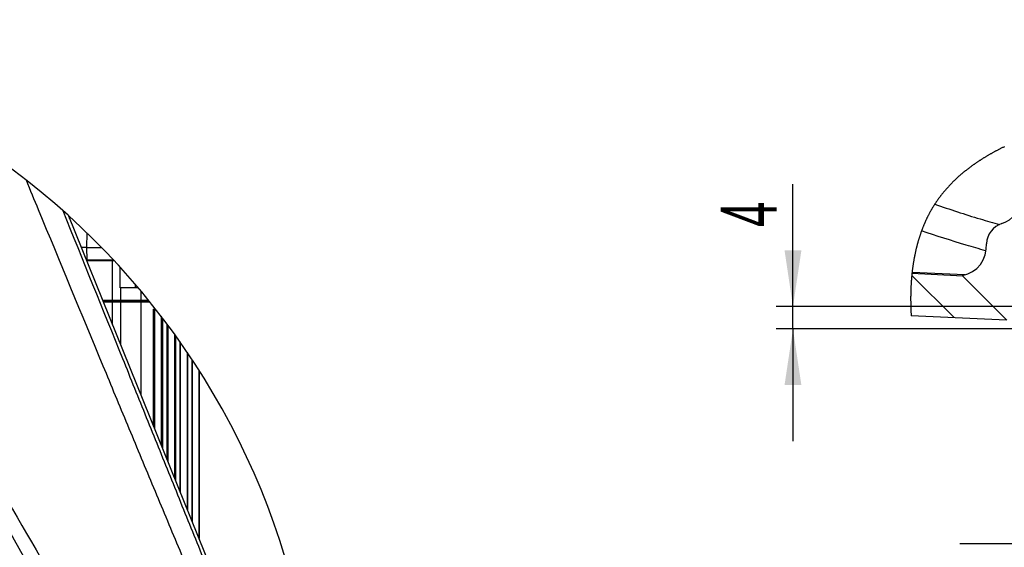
# Model space of a CAD drawing. Extents: x 0 to 4205, y 0 to 2970.
# Tile 10 of 67: x 976 to 1415, y 1232 to 1468. Entities that reach past the tile are written whole.
import ezdxf

# ---------------------------------------------------------------- set-up
doc = ezdxf.new("R2010")
doc.units = 0
doc.header["$LTSCALE"] = 5
doc.layers.get('0').update_dxf_attribs({"linetype": 'CONTINUOUS'})
doc.styles.add('SLDTEXTSTYLE0', font='TXT', dxfattribs={"width": 0.605})
doc.dimstyles.new('SLDDIMSTYLE3', dxfattribs={"dimtxt": 25, "dimasz": 25, "dimexe": 0, "dimexo": 0.0625, "dimgap": 6.25, "dimtad": 1, "dimdec": 1, "dimlfac": 0.4, "dimrnd": 1e-09, "dimzin": 12, "dimtxsty": 'SLDTEXTSTYLE0', "dimsah": 1, "dimcen": 0.09, "dimazin": 3, "dimtfac": 1, "dimtmove": 0, "dimatfit": 3, "dimtolj": 1, "dimtzin": 12})

# ---------------------------------------------------------------- blocks, each defined once
blk = doc.blocks.new('SW_HATCH_1')
at = {"color": 0, "linetype": 'CONTINUOUS'}
for p, q in [((-160.45, 3.29), (-179.3, 22.15)), ((-136.93, 2.22), (-156.83, 22.13))]:
    blk.add_line(p, q, dxfattribs=at)
blk = doc.blocks.new('SW_SYMBOL_HOLE_DEPTH')
at = {"color": 0, "linetype": 'CONTINUOUS'}
for p, q in [((0, 4375), (4000, 4375)), ((2000, 4375), (2000, 375)), ((500, 2775), (2000, 375)), ((3500, 2775), (2000, 375))]:
    blk.add_line(p, q, dxfattribs=at)
blk = doc.blocks.new('_D_20')
at = {"color": 7, "linetype": 'CONTINUOUS'}
for p, q in [((1444.82, 1329.76), (1444.82, 1226.46)), ((1461.82, 1329.76), (1461.82, 1226.46)), ((1444.82, 1233.96), (1394.82, 1233.96)), ((1444.82, 1233.96), (1461.82, 1233.96)), ((1461.82, 1233.96), (1673.44, 1233.96))]:
    blk.add_line(p, q, dxfattribs=at)
for points in [[(1444.82, 1233.96), (1419.82, 1237.71), (1419.82, 1230.21)], [(1461.82, 1233.96), (1486.82, 1230.21), (1486.82, 1237.71)]]:
    blk.add_solid(points, dxfattribs=at)
at = {"color": 7, "linetype": 'CONTINUOUS', "xscale": 0.0064453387, "yscale": 0.0064453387, "zscale": 0.0064453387}
blk.add_blockref('SW_SYMBOL_HOLE_DEPTH', (1600.72, 1237.58), dxfattribs=at)
at = {"color": 7, "linetype": 'CONTINUOUS', "char_height": 25, "attachment_point": 1, "style": 'SLDTEXTSTYLE0'}
for s, insert in [('3x M8', (1507.17, 1266.26)), ('12', (1635.25, 1266.26))]:
    blk.add_mtext(s, dxfattribs=dict(at, insert=insert))
blk = doc.blocks.new('_D_22')
at = {"color": 7, "linetype": 'CONTINUOUS'}
for p, q in [((1320.38, 1339.76), (1320.38, 1394.36)), ((1451.85, 1339.76), (1312.88, 1339.76)), ((1320.38, 1329.76), (1320.38, 1339.76)), ((1510.34, 1329.76), (1312.88, 1329.76)), ((1320.38, 1329.76), (1320.38, 1279.76))]:
    blk.add_line(p, q, dxfattribs=at)
for points in [[(1320.38, 1339.76), (1324.13, 1364.76), (1316.63, 1364.76)], [(1320.38, 1329.76), (1316.63, 1304.76), (1324.13, 1304.76)]]:
    blk.add_solid(points, dxfattribs=at)
at = {"color": 7, "linetype": 'CONTINUOUS', "insert": (1288.16, 1375.26), "char_height": 25, "attachment_point": 1, "rotation": 90, "style": 'SLDTEXTSTYLE0'}
blk.add_mtext('4', dxfattribs=at)

msp = doc.modelspace()

# ---------------------------------------------------------------- linework, layer by layer
at = {"color": 7, "linetype": 'CONTINUOUS'}
for p, q in [((997.51, 1380.24), (1107.42, 1108.21)), ((1005.58, 1366.16), (1003.2, 1366.16)), ((1005.58, 1366.16), (1012.14, 1366.16)), ((1406.45, 1365.35), (1406.58, 1367.78)), ((1017.14, 1360.16), (1005.58, 1360.16)), ((1017.87, 1360.16), (1017.14, 1360.16)), ((1020.57, 1348.16), (1020.57, 1357.23)), ((1393.4, 1353.52), (1373.4, 1354.43)), ((1020.74, 1348.16), (1020.57, 1348.16)), ((1028.53, 1348.16), (1020.74, 1348.16)), ((1020.74, 1348.16), (1020.74, 1342.66)), ((1012.69, 1342.66), (1017.14, 1342.66)), ((1017.46, 1342.16), (1012.89, 1342.16)), ((1017.14, 1341.66), (1013.1, 1341.66)), ((1017.14, 1342.66), (1020.74, 1342.66)), ((1020.74, 1341.66), (1017.14, 1341.66)), ((1021.24, 1342.16), (1017.46, 1342.16)), ((1020.74, 1342.66), (1029.74, 1342.66)), ((1020.74, 1342.66), (1021.24, 1342.16)), ((1021.24, 1342.16), (1020.74, 1341.66)), ((1020.74, 1341.66), (1020.74, 1322.75)), ((1029.74, 1341.66), (1020.74, 1341.66)), ((1029.74, 1342.16), (1021.24, 1342.16)), ((1029.74, 1342.66), (1033.09, 1342.66)), ((1033.5, 1342.16), (1029.74, 1342.16)), ((1033.9, 1341.66), (1029.74, 1341.66)), ((1035.24, 1338.66), (1036.28, 1338.66)), ((1035.24, 1338.66), (1035.24, 1286.86)), ((1039.39, 1334.65), (1039.39, 1276.59)), ((1415.62, 1333.74), (1373.06, 1335.67)), ((1041.39, 1332), (1041.39, 1271.64)), ((1045.11, 1326.91), (1045.11, 1262.41)), ((1047.11, 1324.1), (1047.11, 1257.46)), ((1050.52, 1319.16), (1050.52, 1249.04)), ((1052.52, 1316.17), (1052.52, 1244.09)), ((1055.68, 1311.29), (1055.68, 1236.26))]:
    msp.add_line(p, q, dxfattribs=at)
at = {"color": 8, "linetype": 'CONTINUOUS'}
for p, q in [((998.01, 1379.01), (998.01, 1379.78)), ((1005.64, 1372.63), (1005.58, 1366.16)), ((1005.58, 1366.16), (1005.63, 1360.65)), ((1005.42, 1360.65), (1005.63, 1360.65)), ((1005.63, 1360.65), (1017.23, 1360.65)), ((1017.23, 1360.65), (1017.23, 1360.85)), ((1017.23, 1360.65), (1017.42, 1360.65)), ((1017.14, 1342.66), (1017.14, 1360.16)), ((1373.48, 1355.15), (1396.91, 1354.07)), ((1027.24, 1349.68), (1027.24, 1348.16)), ((1029.74, 1346.73), (1029.74, 1342.66)), ((1017.14, 1342.66), (1017.46, 1342.16)), ((1017.46, 1342.16), (1017.14, 1341.66)), ((1017.14, 1331.66), (1017.14, 1341.66)), ((1029.74, 1342.66), (1029.74, 1342.16)), ((1029.74, 1342.16), (1029.74, 1341.66)), ((1029.74, 1341.66), (1029.74, 1300.47)), ((1035.82, 1338.66), (1035.82, 1285.42)), ((1038.81, 1335.41), (1038.81, 1278.02)), ((1041.76, 1331.51), (1041.76, 1270.72)), ((1044.75, 1327.42), (1044.75, 1263.33)), ((1047.32, 1323.8), (1047.32, 1256.95)), ((1050.31, 1319.46), (1050.31, 1249.55)), ((1052.61, 1316.03), (1052.61, 1243.87)), ((1055.59, 1311.43), (1055.59, 1236.47))]:
    msp.add_line(p, q, dxfattribs=at)
at = {"color": 7, "linetype": 'CONTINUOUS', "flags": 128}
msp.add_lwpolyline([(1414.64, 1411.03), (1414.36, 1410.89), (1414.07, 1410.75), (1413.79, 1410.61), (1413.51, 1410.47), (1413.22, 1410.33), (1412.94, 1410.19), (1412.66, 1410.05), (1412.4, 1409.92), (1412.15, 1409.78), (1411.89, 1409.65), (1411.63, 1409.52), (1411.38, 1409.39), (1411.13, 1409.25), (1410.87, 1409.12), (1410.62, 1408.98), (1410.37, 1408.85), (1410.12, 1408.71), (1409.87, 1408.58), (1409.62, 1408.44), (1409.38, 1408.31), (1409.15, 1408.18), (1408.91, 1408.05), (1408.68, 1407.92), (1408.45, 1407.79), (1408.2, 1407.65), (1407.96, 1407.51), (1407.72, 1407.37), (1407.47, 1407.23), (1407.23, 1407.09), (1406.99, 1406.95), (1406.75, 1406.8), (1406.53, 1406.67), (1406.31, 1406.54), (1406.09, 1406.41), (1405.87, 1406.28), (1405.65, 1406.14), (1405.44, 1406.01), (1405.22, 1405.88), (1405, 1405.74), (1404.79, 1405.61), (1404.57, 1405.47), (1404.36, 1405.33), (1404.15, 1405.2), (1403.95, 1405.07), (1403.74, 1404.94), (1403.55, 1404.81), (1403.35, 1404.68), (1403.15, 1404.55), (1402.94, 1404.41), (1402.73, 1404.27), (1402.52, 1404.13), (1402.31, 1403.99), (1402.1, 1403.85), (1401.9, 1403.71), (1401.7, 1403.58), (1401.51, 1403.44), (1401.31, 1403.31), (1401.12, 1403.17), (1400.93, 1403.04), (1400.74, 1402.9), (1400.55, 1402.77), (1400.36, 1402.63), (1400.17, 1402.49), (1399.98, 1402.35), (1399.79, 1402.22), (1399.61, 1402.08), (1399.42, 1401.95), (1399.24, 1401.81), (1399.04, 1401.66), (1398.84, 1401.51), (1398.65, 1401.36), (1398.45, 1401.21), (1398.26, 1401.06), (1398.06, 1400.91), (1397.88, 1400.77), (1397.7, 1400.63), (1397.51, 1400.48), (1397.33, 1400.34), (1397.15, 1400.2), (1396.97, 1400.05), (1396.79, 1399.91), (1396.61, 1399.76), (1396.44, 1399.62), (1396.26, 1399.47), (1396.08, 1399.33), (1395.91, 1399.18), (1395.74, 1399.04), (1395.57, 1398.89), (1395.39, 1398.74), (1395.22, 1398.59), (1395.05, 1398.44), (1394.87, 1398.29), (1394.7, 1398.14), (1394.53, 1397.99), (1394.36, 1397.85), (1394.2, 1397.7), (1394.03, 1397.55), (1393.86, 1397.39), (1393.69, 1397.24), (1393.52, 1397.09), (1393.36, 1396.93), (1393.19, 1396.78), (1393.02, 1396.62), (1392.86, 1396.47), (1392.68, 1396.3), (1392.51, 1396.13), (1392.34, 1395.97), (1392.16, 1395.8), (1391.99, 1395.63), (1391.82, 1395.47), (1391.66, 1395.31), (1391.5, 1395.15), (1391.34, 1394.99), (1391.18, 1394.83), (1391.02, 1394.67), (1390.87, 1394.51), (1390.71, 1394.34), (1390.55, 1394.18), (1390.4, 1394.02), (1390.24, 1393.86), (1390.09, 1393.69), (1389.94, 1393.53), (1389.79, 1393.37), (1389.64, 1393.21), (1389.49, 1393.04), (1389.34, 1392.88), (1389.19, 1392.71), (1389.04, 1392.55), (1388.89, 1392.38), (1388.75, 1392.21), (1388.6, 1392.05), (1388.46, 1391.88), (1388.31, 1391.72), (1388.17, 1391.55), (1388.02, 1391.37), (1387.88, 1391.2), (1387.73, 1391.03), (1387.59, 1390.86), (1387.45, 1390.69), (1387.3, 1390.51), (1387.16, 1390.34), (1387.02, 1390.17), (1386.88, 1389.99), (1386.75, 1389.82), (1386.61, 1389.64), (1386.47, 1389.47), (1386.34, 1389.3), (1386.2, 1389.12), (1386.07, 1388.95), (1385.94, 1388.77), (1385.8, 1388.59), (1385.67, 1388.41), (1385.54, 1388.23), (1385.4, 1388.05), (1385.27, 1387.87), (1385.14, 1387.69), (1385.01, 1387.51), (1384.88, 1387.33), (1384.75, 1387.15), (1384.62, 1386.96), (1384.5, 1386.78), (1384.37, 1386.6), (1384.25, 1386.41), (1384.13, 1386.24), (1384.02, 1386.07), (1383.9, 1385.9), (1383.79, 1385.73), (1383.68, 1385.56), (1383.57, 1385.39), (1383.45, 1385.2), (1383.33, 1385.02), (1383.21, 1384.83), (1383.09, 1384.64), (1382.98, 1384.46), (1382.86, 1384.27), (1382.75, 1384.09), (1382.64, 1383.91), (1382.54, 1383.74), (1382.43, 1383.56), (1382.32, 1383.38), (1382.22, 1383.2), (1382.11, 1383.02), (1382.01, 1382.84), (1381.91, 1382.66), (1381.8, 1382.47), (1381.7, 1382.3), (1381.6, 1382.12), (1381.51, 1381.94), (1381.41, 1381.76), (1381.3, 1381.56), (1381.19, 1381.36), (1381.09, 1381.16), (1380.98, 1380.96), (1380.88, 1380.76), (1380.77, 1380.56), (1380.67, 1380.36), (1380.57, 1380.18), (1380.48, 1379.99), (1380.39, 1379.8), (1380.3, 1379.62), (1380.2, 1379.43), (1380.11, 1379.25), (1380.02, 1379.06), (1379.93, 1378.87), (1379.84, 1378.68), (1379.76, 1378.49), (1379.67, 1378.3), (1379.58, 1378.12), (1379.5, 1377.94), (1379.42, 1377.76), (1379.34, 1377.58), (1379.26, 1377.4), (1379.18, 1377.22), (1379.09, 1377.03), (1379.01, 1376.83), (1378.93, 1376.64), (1378.84, 1376.45), (1378.76, 1376.25), (1378.68, 1376.06), (1378.59, 1375.83), (1378.49, 1375.6), (1378.4, 1375.37), (1378.31, 1375.14), (1378.23, 1374.94), (1378.15, 1374.73), (1378.07, 1374.52), (1377.99, 1374.32), (1377.91, 1374.11), (1377.83, 1373.9), (1377.75, 1373.69), (1377.67, 1373.48), (1377.6, 1373.27), (1377.52, 1373.06), (1377.44, 1372.85), (1377.37, 1372.64), (1377.3, 1372.43), (1377.22, 1372.22), (1377.15, 1372), (1377.08, 1371.79), (1377, 1371.57), (1376.93, 1371.34), (1376.85, 1371.12), (1376.78, 1370.89), (1376.71, 1370.67), (1376.64, 1370.44), (1376.57, 1370.22), (1376.5, 1369.99), (1376.43, 1369.76), (1376.36, 1369.53), (1376.29, 1369.31), (1376.22, 1369.08), (1376.16, 1368.86), (1376.1, 1368.65), (1376.04, 1368.43), (1375.98, 1368.21), (1375.92, 1368), (1375.85, 1367.76), (1375.79, 1367.53), (1375.73, 1367.3), (1375.67, 1367.07), (1375.61, 1366.84), (1375.55, 1366.6), (1375.49, 1366.38), (1375.44, 1366.16), (1375.38, 1365.94), (1375.33, 1365.72), (1375.27, 1365.5), (1375.21, 1365.25), (1375.16, 1365), (1375.1, 1364.76), (1375.04, 1364.51), (1374.99, 1364.26), (1374.93, 1364.01), (1374.88, 1363.76), (1374.82, 1363.51), (1374.77, 1363.27), (1374.72, 1363.03), (1374.67, 1362.79), (1374.63, 1362.55), (1374.58, 1362.31), (1374.53, 1362.07), (1374.49, 1361.84), (1374.44, 1361.62), (1374.4, 1361.39), (1374.36, 1361.16), (1374.32, 1360.93), (1374.27, 1360.68), (1374.23, 1360.42), (1374.18, 1360.16), (1374.14, 1359.91), (1374.1, 1359.65), (1374.06, 1359.39), (1374.02, 1359.14), (1373.98, 1358.88), (1373.94, 1358.62), (1373.9, 1358.36), (1373.86, 1358.1), (1373.82, 1357.84), (1373.78, 1357.58), (1373.75, 1357.32), (1373.71, 1357.06), (1373.68, 1356.8), (1373.64, 1356.52), (1373.61, 1356.25), (1373.57, 1355.97), (1373.54, 1355.7), (1373.51, 1355.42), (1373.48, 1355.15), (1373.45, 1354.91), (1373.42, 1354.67), (1373.4, 1354.43), (1373.37, 1354.17), (1373.35, 1353.92), (1373.32, 1353.66), (1373.29, 1353.36), (1373.26, 1353.07), (1373.24, 1352.77), (1373.21, 1352.47), (1373.19, 1352.17), (1373.16, 1351.87), (1373.14, 1351.59), (1373.12, 1351.31), (1373.1, 1351.03), (1373.08, 1350.74), (1373.06, 1350.46), (1373.04, 1350.18), (1373.03, 1349.89), (1373.01, 1349.61), (1372.99, 1349.32), (1372.98, 1349.04), (1372.96, 1348.76), (1372.95, 1348.47), (1372.94, 1348.19), (1372.93, 1347.91), (1372.91, 1347.62), (1372.9, 1347.34), (1372.89, 1347.05), (1372.88, 1346.76), (1372.88, 1346.47), (1372.87, 1346.19), (1372.86, 1345.9), (1372.86, 1345.62), (1372.85, 1345.34), (1372.84, 1345.04), (1372.84, 1344.75), (1372.84, 1344.46), (1372.83, 1344.17), (1372.83, 1343.88), (1372.83, 1343.58), (1372.83, 1343.29), (1372.83, 1343), (1372.83, 1342.7), (1372.83, 1342.41), (1372.84, 1342.11), (1372.84, 1341.81), (1372.84, 1341.52), (1372.85, 1341.22), (1372.85, 1340.92), (1372.86, 1340.61), (1372.87, 1340.3), (1372.87, 1339.99), (1372.88, 1339.67), (1372.89, 1339.36), (1372.9, 1339.05), (1372.91, 1338.74), (1372.93, 1338.42), (1372.94, 1338.11), (1372.95, 1337.79), (1372.97, 1337.48), (1372.98, 1337.16), (1373, 1336.87), (1373.01, 1336.57), (1373.03, 1336.27), (1373.05, 1335.97), (1373.06, 1335.67)], dxfattribs=at)
at = {"color": 8, "linetype": 'CONTINUOUS', "flags": 128}
msp.add_lwpolyline([(1017.55, 1360.16), (1017.49, 1360.17), (1017.43, 1360.2), (1017.37, 1360.24), (1017.33, 1360.3), (1017.29, 1360.38), (1017.26, 1360.46), (1017.24, 1360.55), (1017.23, 1360.65)], dxfattribs=at)
at = {"color": 7, "linetype": 'CONTINUOUS'}
for centre, radius, start, end in [((770.76, 1129.92), 337.75, 0, 175.4304), ((1409.74, 1388.7), 12.5, 287.6365, 355.0012), ((1416.56, 1367.26), 10, 107.6375, 176.9991), ((1393.96, 1366.01), 12.5, 267.4, 356.999)]:
    msp.add_arc(centre, radius, start, end, dxfattribs=at)
at = {"color": 8, "linetype": 'CONTINUOUS'}
msp.add_arc((1006.08, 1360.61), 0.451, 174.3426, 261.7244, dxfattribs=at)
for points, knots in [([(979.63, 1224.53), (968.71, 1244.09), (946.87, 1283.2), (913.33, 1341.43), (883.16, 1394.18), (862.41, 1430.24), (851.42, 1449.78), (848.19, 1455.66), (846.7, 1458.82), (846.59, 1459.05)], [0, 0, 0, 0, 0.249202, 0.498414, 0.747627, 0.925394, 0.961211, 0.997125, 1, 1, 1, 1]), ([(851.03, 1457.99), (852.18, 1455.83), (854.79, 1450.88), (865.67, 1432.16), (886.63, 1396.23), (917.43, 1343.73), (951.58, 1285.83), (973.95, 1246.99), (985.14, 1227.57)], [0, 0, 0, 0, 0.02758, 0.06299, 0.243533, 0.495692, 0.74785, 1, 1, 1, 1]), ([(1102.19, 1103.39), (1098.22, 1111.96), (1090.25, 1129.16), (1079.01, 1155.32), (1067.96, 1181.66), (1056.92, 1208), (1045.81, 1234.28), (1034.83, 1260.55), (1023.89, 1286.84), (1007.02, 1327.63), (991.9, 1364), (980.53, 1391.66), (978.72, 1396.06)], [0, 0, 0, 0, 0.089264, 0.178936, 0.268913, 0.359066, 0.448635, 0.538283, 0.627966, 0.717639, 0.955065, 1, 1, 1, 1]), ([(994.93, 1382.56), (1003.81, 1360.55), (1016.23, 1329.8), (1032.17, 1290.3), (1042.77, 1264.07), (1053.37, 1237.84), (1064, 1211.6), (1074.67, 1185.37), (1085.37, 1159.14), (1096.07, 1132.97), (1103.2, 1115.53), (1106.77, 1106.82)], [0, 0, 0, 0, 0.239267, 0.334351, 0.429448, 0.524519, 0.619527, 0.714887, 0.81006, 0.905086, 1, 1, 1, 1]), ([(1383.57, 1385.39), (1390.28, 1383.1), (1399.86, 1379.85), (1409.61, 1377.18), (1412.53, 1376.38)], [0, 0, 0, 0, 0.700997, 1, 1, 1, 1]), ([(1406.21, 1364.65), (1403.34, 1365.47), (1393.76, 1368.2), (1384.3, 1371.31), (1377.67, 1373.48)], [0, 0, 0, 0, 0.2996954, 1, 1, 1, 1])]:
    msp.add_open_spline(points, degree=3, knots=knots, dxfattribs=at)

# ---------------------------------------------------------------- block references
at = {"color": 7, "linetype": 'CONTINUOUS'}
msp.add_blockref('SW_HATCH_1', (1552.62, 1331.51), dxfattribs=at)

# ---------------------------------------------------------------- dimensions: what is measured, and where the dimension line sits
dim = msp.add_linear_dim(base=(1320.38, 1339.76), p1=(1520.34, 1329.76), p2=(1461.85, 1339.76), angle=90, dimstyle='SLDDIMSTYLE3', dxfattribs=at)
dim.commit()
dim.dimension.update_dxf_attribs({"geometry": '_D_22', "text_midpoint": (1320.38, 1384.81), "dimtype": 160})
dim = msp.add_linear_dim(base=(1461.82, 1233.96), p1=(1444.82, 1339.76), p2=(1461.82, 1339.76), text='3x M8{\\fGDT;x}12', dimstyle='SLDDIMSTYLE3', dxfattribs=at)
dim.commit()
dim.dimension.update_dxf_attribs({"geometry": '_D_20', "text_midpoint": (1590.31, 1233.96), "dimtype": 160})

doc.saveas('drawing.dxf')
